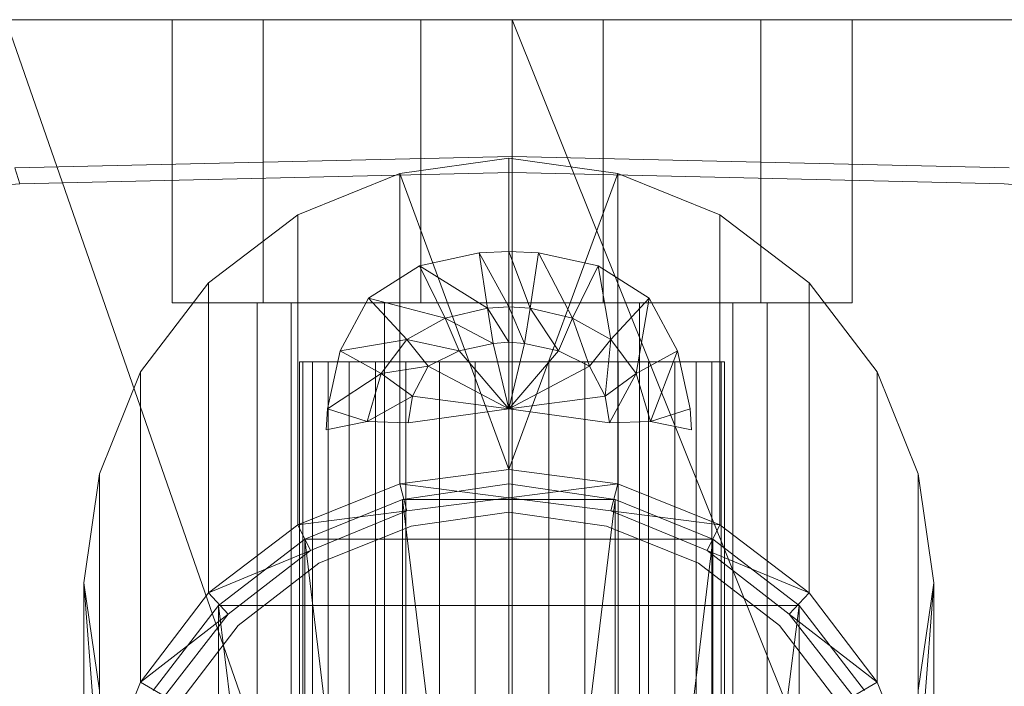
# Model space of a CAD drawing. Header units: metres. Extents: x 391.1 to 430.4, y 12.7 to 28.4.
# Tile 148 of 168: x 409.6917 to 409.7612, y 28.0011 to 28.0482. Entities that reach past the tile are written whole.
import ezdxf

# ---------------------------------------------------------------- set-up
doc = ezdxf.new("R2010")
doc.units = ezdxf.units.M
doc.layers.add('02_MOBILIARIO', color=7, linetype='Continuous', lineweight=18)
doc.layers.add('A-DETL-____-MBND', color=7, linetype='Continuous', lineweight=18)

# ---------------------------------------------------------------- blocks, each defined once
blk = doc.blocks.new('Family - Rentamans PB-155419-02_PCI_P0')
at = {"layer": 'A-DETL-____-MBND', "color": 253, "true_color": 0xaaaaaa}
for p, q in [((0.361197, 0.265), (0.003803, 0.265)), ((0.1825, 0.265), (0.146761, 0.265)), ((0.1825, 0.162272), (0.146761, 0.265)), ((0.1585, 0.245), (0.1585, 0.265)), ((0.1585, 0.265), (0.164931, 0.265)), ((0.1585, 0.245), (0.1585, 0.265)), ((0.164931, 0.265), (0.1585, 0.265)), ((0.176069, 0.265), (0.164931, 0.265)), ((0.164931, 0.265), (0.164931, 0.245)), ((0.164931, 0.245), (0.164931, 0.265)), ((0.164931, 0.265), (0.176069, 0.265)), ((0.176069, 0.245), (0.176069, 0.265)), ((0.188931, 0.265), (0.176069, 0.265)), ((0.176069, 0.245), (0.176069, 0.265)), ((0.176069, 0.265), (0.188931, 0.265)), ((0.218239, 0.265), (0.1825, 0.265)), ((0.223691, 0.162272), (0.1825, 0.265)), ((0.1825, 0.265), (0.1825, 0.162272)), ((0.188931, 0.245), (0.188931, 0.265)), ((0.200069, 0.265), (0.188931, 0.265)), ((0.188931, 0.245), (0.188931, 0.265)), ((0.188931, 0.265), (0.200069, 0.265)), ((0.200069, 0.245), (0.200069, 0.265)), ((0.2065, 0.265), (0.200069, 0.265)), ((0.200069, 0.245), (0.200069, 0.265)), ((0.200069, 0.265), (0.2065, 0.265)), ((0.2065, 0.245), (0.2065, 0.265)), ((0.2065, 0.245), (0.2065, 0.265)), ((0.147402, 0.254536), (0.1825, 0.255347)), ((0.182272, 0.255229), (0.174572, 0.254128)), ((0.182272, 0.233229), (0.182272, 0.255229)), ((0.189971, 0.254128), (0.182272, 0.255229)), ((0.1825, 0.255347), (0.217598, 0.254536)), ((0.1825, 0.25421), (0.1825, 0.255347)), ((0.147749, 0.253407), (0.147402, 0.254536)), ((0.147749, 0.253407), (0.1825, 0.25421)), ((0.174572, 0.254128), (0.167372, 0.251229)), ((0.174572, 0.232229), (0.174572, 0.254128)), ((0.182272, 0.233229), (0.174572, 0.254128)), ((0.182272, 0.233229), (0.189971, 0.254128)), ((0.1825, 0.25421), (0.217251, 0.253407)), ((0.189971, 0.232229), (0.189971, 0.254128)), ((0.197172, 0.251229), (0.189971, 0.254128)), ((0.109263, 0.250628), (0.147749, 0.253407)), ((0.217251, 0.253407), (0.255737, 0.250627)), ((0.167372, 0.251229), (0.161072, 0.246428)), ((0.167372, 0.229328), (0.167372, 0.251229)), ((0.197172, 0.229328), (0.197172, 0.251229)), ((0.203471, 0.246428), (0.197172, 0.251229)), ((0.175971, 0.247628), (0.180172, 0.248528)), ((0.175971, 0.247628), (0.180172, 0.248528)), ((0.180172, 0.248528), (0.182272, 0.248628)), ((0.180172, 0.248528), (0.182272, 0.248628)), ((0.180772, 0.244628), (0.180172, 0.248528)), ((0.180172, 0.248528), (0.182272, 0.244729)), ((0.182272, 0.248628), (0.182272, 0.244729)), ((0.182272, 0.248628), (0.183772, 0.244628)), ((0.182272, 0.248628), (0.184372, 0.248528)), ((0.182272, 0.248628), (0.184372, 0.248528)), ((0.184372, 0.248528), (0.183772, 0.244628)), ((0.184372, 0.248528), (0.186772, 0.243928)), ((0.184372, 0.248528), (0.188572, 0.247628)), ((0.184372, 0.248528), (0.188572, 0.247628)), ((0.172372, 0.245328), (0.175971, 0.247628)), ((0.172372, 0.245328), (0.175971, 0.247628)), ((0.177772, 0.243928), (0.175971, 0.247628)), ((0.175971, 0.247628), (0.180772, 0.244628)), ((0.188572, 0.247628), (0.186772, 0.243928)), ((0.188572, 0.247628), (0.189471, 0.242428)), ((0.188572, 0.247628), (0.192172, 0.245328)), ((0.188572, 0.247628), (0.192172, 0.245328)), ((0.161072, 0.246428), (0.156272, 0.240128)), ((0.161072, 0.224528), (0.161072, 0.246428)), ((0.203471, 0.224528), (0.203471, 0.246428)), ((0.208272, 0.240128), (0.203471, 0.246428)), ((0.164931, 0.245), (0.1585, 0.245)), ((0.1585, 0.245), (0.164931, 0.245)), ((0.166912, 0.245), (0.1645, 0.245)), ((0.1645, 0.245), (0.166912, 0.245)), ((0.1645, 0.245), (0.1645, 0.150299)), ((0.176069, 0.245), (0.164931, 0.245)), ((0.164931, 0.245), (0.176069, 0.245)), ((0.1735, 0.245), (0.166912, 0.245)), ((0.166912, 0.245), (0.1735, 0.245)), ((0.166912, 0.159299), (0.166912, 0.245)), ((0.166912, 0.245), (0.166912, 0.159299)), ((0.170372, 0.241628), (0.172372, 0.245328)), ((0.170372, 0.241628), (0.172372, 0.245328)), ((0.177772, 0.243928), (0.172372, 0.245328)), ((0.175072, 0.242428), (0.172372, 0.245328)), ((0.1825, 0.245), (0.1735, 0.245)), ((0.1735, 0.245), (0.1825, 0.245)), ((0.1735, 0.245), (0.1735, 0.165887)), ((0.1735, 0.245), (0.1735, 0.165887)), ((0.188931, 0.245), (0.176069, 0.245)), ((0.176069, 0.245), (0.188931, 0.245)), ((0.180772, 0.244628), (0.182272, 0.244729)), ((0.182272, 0.244729), (0.182272, 0.242229)), ((0.182272, 0.244729), (0.183372, 0.242128)), ((0.182272, 0.244729), (0.183772, 0.244628)), ((0.1915, 0.245), (0.1825, 0.245)), ((0.1825, 0.245), (0.1915, 0.245)), ((0.1825, 0.245), (0.1825, 0.168299)), ((0.1825, 0.245), (0.1825, 0.168299)), ((0.188931, 0.245), (0.200069, 0.245)), ((0.200069, 0.245), (0.188931, 0.245)), ((0.192172, 0.245328), (0.189471, 0.242428)), ((0.192172, 0.245328), (0.191272, 0.240028)), ((0.1915, 0.245), (0.198088, 0.245)), ((0.198088, 0.245), (0.1915, 0.245)), ((0.1915, 0.245), (0.1915, 0.165887)), ((0.1915, 0.245), (0.1915, 0.165887)), ((0.192172, 0.245328), (0.194172, 0.241628)), ((0.192172, 0.245328), (0.194172, 0.241628)), ((0.198088, 0.245), (0.2005, 0.245)), ((0.2005, 0.245), (0.198088, 0.245)), ((0.198088, 0.245), (0.198088, 0.159299)), ((0.198088, 0.245), (0.198088, 0.159299)), ((0.200069, 0.245), (0.2065, 0.245)), ((0.2065, 0.245), (0.200069, 0.245)), ((0.2005, 0.245), (0.2005, 0.150299)), ((0.177772, 0.243928), (0.180772, 0.244628)), ((0.181172, 0.242128), (0.180772, 0.244628)), ((0.180772, 0.244628), (0.182272, 0.242229)), ((0.183772, 0.244628), (0.183372, 0.242128)), ((0.183772, 0.244628), (0.185772, 0.241628)), ((0.183772, 0.244628), (0.186772, 0.243928)), ((0.175072, 0.242428), (0.177772, 0.243928)), ((0.181172, 0.242128), (0.177772, 0.243928)), ((0.178772, 0.241628), (0.177772, 0.243928)), ((0.186772, 0.243928), (0.185772, 0.241628)), ((0.186772, 0.243928), (0.187971, 0.240528)), ((0.186772, 0.243928), (0.189471, 0.242428)), ((0.175072, 0.242428), (0.170372, 0.241628)), ((0.173272, 0.240028), (0.175072, 0.242428)), ((0.178772, 0.241628), (0.175072, 0.242428)), ((0.176572, 0.240528), (0.175072, 0.242428)), ((0.178772, 0.241628), (0.181172, 0.242128)), ((0.181172, 0.242128), (0.182272, 0.242229)), ((0.182272, 0.237528), (0.181172, 0.242128)), ((0.182272, 0.242229), (0.182272, 0.237528)), ((0.182272, 0.242229), (0.183372, 0.242128)), ((0.183372, 0.242128), (0.182272, 0.237528)), ((0.183372, 0.242128), (0.185772, 0.241628)), ((0.189471, 0.242428), (0.187971, 0.240528)), ((0.189471, 0.242428), (0.189072, 0.238428)), ((0.189471, 0.242428), (0.191272, 0.240028)), ((0.169471, 0.237528), (0.170372, 0.241628)), ((0.169471, 0.237528), (0.170372, 0.241628)), ((0.173272, 0.240028), (0.170372, 0.241628)), ((0.176572, 0.240528), (0.178772, 0.241628)), ((0.182272, 0.237528), (0.178772, 0.241628)), ((0.185772, 0.241628), (0.182272, 0.237528)), ((0.185772, 0.241628), (0.187971, 0.240528)), ((0.194172, 0.241628), (0.191272, 0.240028)), ((0.194172, 0.241628), (0.192272, 0.236628)), ((0.194172, 0.241628), (0.195072, 0.237528)), ((0.194172, 0.241628), (0.195072, 0.237528)), ((0.167728, 0.240838), (0.1675, 0.240838)), ((0.1675, 0.240838), (0.1675, 0.191066)), ((0.1675, 0.240838), (0.167728, 0.240838)), ((0.168405, 0.240838), (0.167728, 0.240838)), ((0.167728, 0.240838), (0.167728, 0.191025)), ((0.167728, 0.240838), (0.167728, 0.191124)), ((0.167728, 0.240838), (0.168405, 0.240838)), ((0.16951, 0.240838), (0.168405, 0.240838)), ((0.168405, 0.240838), (0.168405, 0.191002)), ((0.168405, 0.240838), (0.168405, 0.191198)), ((0.168405, 0.240838), (0.16951, 0.240838)), ((0.16951, 0.19099), (0.16951, 0.240838)), ((0.16951, 0.240838), (0.16951, 0.191285)), ((0.16951, 0.240838), (0.171009, 0.240838)), ((0.16951, 0.240838), (0.171009, 0.240838)), ((0.171009, 0.240838), (0.171009, 0.191383)), ((0.171009, 0.240838), (0.172858, 0.240838)), ((0.171009, 0.240838), (0.172858, 0.240838)), ((0.171009, 0.190974), (0.171009, 0.240838)), ((0.172858, 0.240838), (0.172858, 0.191488)), ((0.172858, 0.240838), (0.175, 0.240838)), ((0.172858, 0.240838), (0.175, 0.240838)), ((0.172858, 0.240838), (0.172858, 0.190982)), ((0.176572, 0.240528), (0.173272, 0.240028)), ((0.175, 0.240838), (0.175, 0.191599)), ((0.175, 0.240838), (0.17737, 0.240838)), ((0.175, 0.240838), (0.17737, 0.240838)), ((0.175, 0.240838), (0.175, 0.191012)), ((0.175471, 0.238428), (0.176572, 0.240528)), ((0.182272, 0.237528), (0.176572, 0.240528)), ((0.17737, 0.240838), (0.17737, 0.19171)), ((0.17737, 0.240838), (0.179895, 0.240838)), ((0.17737, 0.240838), (0.179895, 0.240838)), ((0.17737, 0.240838), (0.17737, 0.191064)), ((0.179895, 0.191819), (0.179895, 0.240838)), ((0.179895, 0.240838), (0.1825, 0.240838)), ((0.179895, 0.240838), (0.1825, 0.240838)), ((0.179895, 0.240838), (0.179895, 0.191137)), ((0.187971, 0.240528), (0.182272, 0.237528)), ((0.1825, 0.191922), (0.1825, 0.240838)), ((0.1825, 0.240838), (0.185105, 0.240838)), ((0.1825, 0.240838), (0.185105, 0.240838)), ((0.1825, 0.240838), (0.1825, 0.191229)), ((0.185105, 0.240838), (0.185105, 0.191819)), ((0.185105, 0.240838), (0.18763, 0.240838)), ((0.185105, 0.240838), (0.18763, 0.240838)), ((0.185105, 0.240838), (0.185105, 0.191137)), ((0.18763, 0.240838), (0.18763, 0.19171)), ((0.18763, 0.240838), (0.19, 0.240838)), ((0.18763, 0.240838), (0.19, 0.240838)), ((0.18763, 0.240838), (0.18763, 0.191064)), ((0.187971, 0.240528), (0.189072, 0.238428)), ((0.19, 0.240838), (0.19, 0.191599)), ((0.19, 0.240838), (0.192142, 0.240838)), ((0.19, 0.240838), (0.192142, 0.240838)), ((0.19, 0.240838), (0.19, 0.191012)), ((0.192142, 0.240838), (0.192142, 0.191488)), ((0.192142, 0.240838), (0.193991, 0.240838)), ((0.192142, 0.240838), (0.193991, 0.240838)), ((0.192142, 0.240838), (0.192142, 0.190982)), ((0.193991, 0.240838), (0.193991, 0.191383)), ((0.193991, 0.240838), (0.19549, 0.240838)), ((0.193991, 0.240838), (0.19549, 0.240838)), ((0.193991, 0.240838), (0.193991, 0.190974)), ((0.19549, 0.240838), (0.19549, 0.191285)), ((0.19549, 0.240838), (0.196595, 0.240838)), ((0.196595, 0.240838), (0.19549, 0.240838)), ((0.19549, 0.240838), (0.19549, 0.19099)), ((0.196595, 0.240838), (0.196595, 0.191198)), ((0.196595, 0.240838), (0.197272, 0.240838)), ((0.197272, 0.240838), (0.196595, 0.240838)), ((0.196595, 0.240838), (0.196595, 0.191002)), ((0.197272, 0.240838), (0.197272, 0.191124)), ((0.197272, 0.240838), (0.1975, 0.240838)), ((0.1975, 0.240838), (0.197272, 0.240838)), ((0.197272, 0.240838), (0.197272, 0.191025)), ((0.1975, 0.240838), (0.1975, 0.191066)), ((0.156272, 0.240128), (0.153372, 0.232928)), ((0.156272, 0.218229), (0.156272, 0.240128)), ((0.173272, 0.240028), (0.169471, 0.237528)), ((0.172272, 0.236628), (0.173272, 0.240028)), ((0.175471, 0.238428), (0.173272, 0.240028)), ((0.191272, 0.240028), (0.189072, 0.238428)), ((0.191272, 0.240028), (0.189372, 0.236528)), ((0.191272, 0.240028), (0.192272, 0.236628)), ((0.211172, 0.232928), (0.208272, 0.240128)), ((0.208272, 0.240128), (0.208272, 0.218229)), ((0.175471, 0.238428), (0.172272, 0.236628)), ((0.175172, 0.236528), (0.175471, 0.238428)), ((0.182272, 0.237528), (0.175471, 0.238428)), ((0.189072, 0.238428), (0.182272, 0.237528)), ((0.189072, 0.238428), (0.189372, 0.236528)), ((0.169372, 0.236028), (0.169471, 0.237528)), ((0.169372, 0.236028), (0.169471, 0.237528)), ((0.172272, 0.236628), (0.169471, 0.237528)), ((0.182272, 0.237528), (0.175172, 0.236528)), ((0.189372, 0.236528), (0.182272, 0.237528)), ((0.195072, 0.237528), (0.192272, 0.236628)), ((0.195072, 0.237528), (0.195172, 0.236028)), ((0.195072, 0.237528), (0.195172, 0.236028)), ((0.172272, 0.236628), (0.169372, 0.236028)), ((0.175172, 0.236528), (0.172272, 0.236628)), ((0.192272, 0.236628), (0.189372, 0.236528)), ((0.195172, 0.236028), (0.192272, 0.236628)), ((0.153372, 0.232928), (0.152272, 0.225229)), ((0.153372, 0.211028), (0.153372, 0.232928)), ((0.174572, 0.232229), (0.182272, 0.233229)), ((0.182272, 0.231229), (0.182272, 0.233229)), ((0.189971, 0.232229), (0.182272, 0.233229)), ((0.212272, 0.225229), (0.211172, 0.232928)), ((0.211172, 0.232928), (0.211172, 0.211028)), ((0.167372, 0.229328), (0.174572, 0.232229)), ((0.175072, 0.230328), (0.174572, 0.232229)), ((0.182272, 0.231229), (0.174572, 0.232229)), ((0.182272, 0.232229), (0.174772, 0.231128)), ((0.182272, 0.232229), (0.174772, 0.231128)), ((0.182272, 0.232229), (0.174772, 0.231128)), ((0.189772, 0.231128), (0.182272, 0.232229)), ((0.189772, 0.231128), (0.182272, 0.232229)), ((0.182272, 0.169229), (0.182272, 0.232229)), ((0.189772, 0.231128), (0.182272, 0.232229)), ((0.182272, 0.231229), (0.189971, 0.232229)), ((0.189471, 0.230328), (0.189971, 0.232229)), ((0.189971, 0.232229), (0.197172, 0.229328)), ((0.174772, 0.231128), (0.167872, 0.228328)), ((0.174772, 0.231128), (0.167872, 0.228328)), ((0.174772, 0.231128), (0.167872, 0.228328)), ((0.189772, 0.231128), (0.174772, 0.231128)), ((0.174772, 0.171229), (0.174772, 0.231128)), ((0.182272, 0.169229), (0.174772, 0.231128)), ((0.175072, 0.230328), (0.182272, 0.231229)), ((0.175072, 0.230328), (0.182272, 0.231229)), ((0.182272, 0.231229), (0.189471, 0.230328)), ((0.182272, 0.231229), (0.189471, 0.230328)), ((0.182272, 0.169229), (0.189772, 0.231128)), ((0.196672, 0.228328), (0.189772, 0.231128)), ((0.196672, 0.228328), (0.189772, 0.231128)), ((0.189772, 0.171229), (0.189772, 0.231128)), ((0.196672, 0.228328), (0.189772, 0.231128)), ((0.175072, 0.230328), (0.167372, 0.229328)), ((0.168272, 0.227528), (0.175072, 0.230328)), ((0.168272, 0.227528), (0.175072, 0.230328)), ((0.182272, 0.230229), (0.175372, 0.229229)), ((0.175372, 0.229229), (0.182272, 0.230229)), ((0.182272, 0.230229), (0.189172, 0.229229)), ((0.189172, 0.229229), (0.182272, 0.230229)), ((0.189471, 0.230328), (0.196272, 0.227528)), ((0.189471, 0.230328), (0.197172, 0.229328)), ((0.189471, 0.230328), (0.196272, 0.227528)), ((0.161072, 0.224528), (0.167372, 0.229328)), ((0.168272, 0.227528), (0.167372, 0.229328)), ((0.175372, 0.229229), (0.168872, 0.226628)), ((0.168872, 0.226628), (0.175372, 0.229229)), ((0.189172, 0.229229), (0.195672, 0.226628)), ((0.195672, 0.226628), (0.189172, 0.229229)), ((0.196272, 0.227528), (0.197172, 0.229328)), ((0.197172, 0.229328), (0.203471, 0.224528)), ((0.167872, 0.228328), (0.161772, 0.223628)), ((0.167872, 0.228328), (0.161772, 0.223628)), ((0.167872, 0.228328), (0.161772, 0.223628)), ((0.196672, 0.228328), (0.167872, 0.228328)), ((0.167872, 0.175229), (0.167872, 0.228328)), ((0.174772, 0.171229), (0.167872, 0.228328)), ((0.189772, 0.171229), (0.196672, 0.228328)), ((0.202772, 0.223628), (0.196672, 0.228328)), ((0.202772, 0.223628), (0.196672, 0.228328)), ((0.196672, 0.175229), (0.196672, 0.228328)), ((0.202772, 0.223628), (0.196672, 0.228328)), ((0.168272, 0.227528), (0.161072, 0.224528)), ((0.162471, 0.223028), (0.168272, 0.227528)), ((0.162471, 0.223028), (0.168272, 0.227528)), ((0.196272, 0.227528), (0.202072, 0.223028)), ((0.196272, 0.227528), (0.203471, 0.224528)), ((0.196272, 0.227528), (0.202072, 0.223028)), ((0.168872, 0.226628), (0.163172, 0.222229)), ((0.163172, 0.222229), (0.168872, 0.226628)), ((0.195672, 0.226628), (0.201372, 0.222229)), ((0.201372, 0.222229), (0.195672, 0.226628)), ((0.152272, 0.203229), (0.152272, 0.225229)), ((0.152272, 0.225229), (0.153372, 0.217628)), ((0.153372, 0.211028), (0.152272, 0.225229)), ((0.211172, 0.217628), (0.212272, 0.225229)), ((0.212272, 0.225229), (0.211172, 0.211028)), ((0.212272, 0.225229), (0.212272, 0.203229)), ((0.156272, 0.218229), (0.161072, 0.224528)), ((0.162471, 0.223028), (0.161072, 0.224528)), ((0.203471, 0.224528), (0.202072, 0.223028)), ((0.203471, 0.224528), (0.208272, 0.218229)), ((0.161772, 0.223628), (0.157172, 0.217628)), ((0.161772, 0.223628), (0.157172, 0.217628)), ((0.161772, 0.223628), (0.157172, 0.217628)), ((0.202772, 0.223628), (0.161772, 0.223628)), ((0.161772, 0.182729), (0.161772, 0.223628)), ((0.167872, 0.175229), (0.161772, 0.223628)), ((0.196672, 0.175229), (0.202772, 0.223628)), ((0.207372, 0.217628), (0.202772, 0.223628)), ((0.207372, 0.217628), (0.202772, 0.223628)), ((0.202772, 0.182729), (0.202772, 0.223628)), ((0.207372, 0.217628), (0.202772, 0.223628)), ((0.162471, 0.223028), (0.156272, 0.218229)), ((0.157971, 0.217229), (0.162471, 0.223028)), ((0.157971, 0.217229), (0.162471, 0.223028)), ((0.202072, 0.223028), (0.206572, 0.217229)), ((0.208272, 0.218229), (0.202072, 0.223028)), ((0.202072, 0.223028), (0.206572, 0.217229)), ((0.163172, 0.222229), (0.158872, 0.216628)), ((0.158872, 0.216628), (0.163172, 0.222229)), ((0.201372, 0.222229), (0.205672, 0.216628)), ((0.205672, 0.216628), (0.201372, 0.222229)), ((0.153372, 0.211028), (0.156272, 0.218229)), ((0.157971, 0.217229), (0.156272, 0.218229)), ((0.208272, 0.218229), (0.206572, 0.217229)), ((0.208272, 0.218229), (0.211172, 0.211028))]:
    blk.add_line(p, q, dxfattribs=at)
blk = doc.blocks.new('LONDR55-XX_ZZ-ARQ-CAA-M3D-Londres55_ifc-1-02_PCI_P0')
at = {"layer": '02_MOBILIARIO', "color": 253, "lineweight": 18, "true_color": 0xaaaaaa}
blk.add_blockref('Family - Rentamans PB-155419-02_PCI_P0', (409.54392, 27.783172), dxfattribs=at)

msp = doc.modelspace()

# ---------------------------------------------------------------- block references
at = {"lineweight": 5}
msp.add_blockref('LONDR55-XX_ZZ-ARQ-CAA-M3D-Londres55_ifc-1-02_PCI_P0', (0, 0), dxfattribs=at)

doc.saveas('drawing.dxf')
